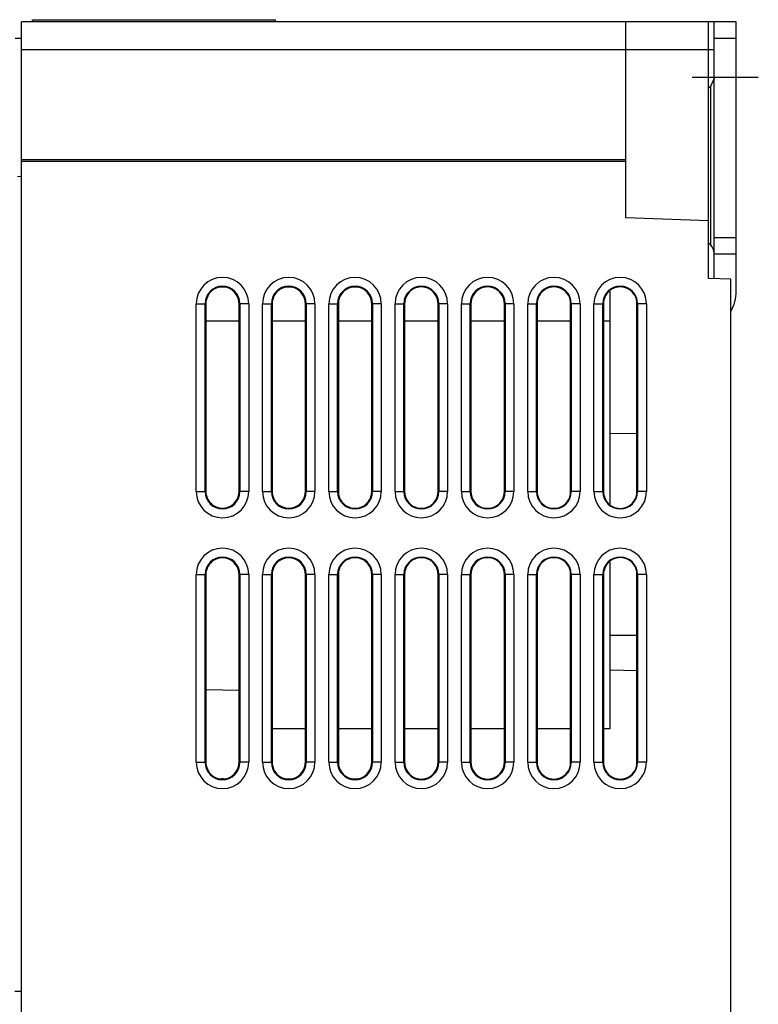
# Model space of a CAD drawing. Header units: millimetres. Extents: x 0 to 1200, y 0 to 1000.
# Tile 26 of 27: x 768 to 835, y 562 to 651. Entities that reach past the tile are written whole.
import ezdxf

# ---------------------------------------------------------------- set-up
doc = ezdxf.new("R2010")
doc.units = ezdxf.units.MM
doc.header["$LTSCALE"] = 66
doc.linetypes.add('CENTER', pattern=[0.6, 0.375, -0.075, 0.075, -0.075])
doc.layers.get('0').update_dxf_attribs({"linetype": 'CONTINUOUS'})
doc.layers.add('002_AXIS', color=7, linetype='CONTINUOUS')
doc.layers.add('00_COMPONENTS', color=7, linetype='CONTINUOUS')

msp = doc.modelspace()

# ---------------------------------------------------------------- linework, layer by layer
at = {"color": 7, "linetype": 'CONTINUOUS'}
for p, q in [((769.225, 651.103), (769.225, 651.303)), ((769.225, 651.303), (791.225, 651.303)), ((791.225, 651.103), (791.225, 651.303))]:
    msp.add_line(p, q, dxfattribs=at)
at = {"layer": '002_AXIS', "color": 7, "linetype": 'CENTER'}
msp.add_line((828.925, 646.103), (834.925, 646.103), dxfattribs=at)
at = {"layer": '00_COMPONENTS', "color": 7, "linetype": 'CONTINUOUS'}
for p, q in [((768.225, 421.103), (768.225, 651.103)), ((832.925, 651.103), (768.225, 651.103)), ((822.925, 633.364), (822.925, 651.103)), ((830.425, 627.882), (830.425, 651.103)), ((832.925, 626.724), (832.925, 651.103)), ((768.225, 649.603), (767.671, 649.588)), ((830.925, 648.589), (830.425, 648.585)), ((822.925, 638.457), (768.225, 638.457)), ((768.225, 637.103), (767.889, 637.094)), ((830.425, 633.103), (822.925, 633.364)), ((830.925, 630.103), (832.925, 630.103)), ((832.425, 627.812), (830.425, 627.882)), ((832.425, 438.393), (832.425, 627.812)), ((821.525, 624.095), (821.525, 626.747)), ((784.921, 625.603), (784.921, 608.603)), ((787.93, 608.603), (787.93, 625.603)), ((790.919, 625.603), (790.919, 608.603)), ((793.932, 608.603), (793.932, 625.603)), ((796.917, 625.603), (796.917, 608.603)), ((799.934, 608.603), (799.934, 625.603)), ((802.914, 625.603), (802.914, 608.603)), ((805.936, 608.603), (805.936, 625.603)), ((808.912, 625.603), (808.912, 608.603)), ((811.939, 608.603), (811.939, 625.603)), ((814.91, 625.603), (814.91, 608.603)), ((817.941, 608.603), (817.941, 625.603)), ((820.907, 625.603), (820.907, 608.603)), ((823.943, 608.603), (823.943, 625.603)), ((784.921, 624.053), (787.93, 624.053)), ((790.919, 624.053), (793.932, 624.053)), ((796.917, 624.053), (799.934, 624.053)), ((802.914, 624.053), (805.936, 624.053)), ((808.912, 624.053), (811.939, 624.053)), ((814.91, 624.053), (817.941, 624.053)), ((820.907, 624.053), (821.525, 624.053)), ((821.525, 607.458), (821.525, 624.053)), ((821.525, 613.888), (823.943, 613.852)), ((821.525, 587.153), (821.525, 602.247)), ((784.921, 601.103), (784.921, 584.103)), ((787.93, 584.103), (787.93, 601.103)), ((790.919, 601.103), (790.919, 584.103)), ((793.932, 584.103), (793.932, 601.103)), ((796.917, 601.103), (796.917, 584.103)), ((799.934, 584.103), (799.934, 601.103)), ((802.914, 601.103), (802.914, 584.103)), ((805.936, 584.103), (805.936, 601.103)), ((808.912, 601.103), (808.912, 584.103)), ((811.939, 584.103), (811.939, 601.103)), ((814.91, 601.103), (814.91, 584.103)), ((817.941, 584.103), (817.941, 601.103)), ((820.907, 601.103), (820.907, 584.103)), ((823.943, 584.103), (823.943, 601.103)), ((823.943, 592.369), (821.525, 592.454)), ((784.921, 590.699), (787.93, 590.621)), ((790.919, 587.153), (793.932, 587.153)), ((796.917, 587.153), (799.934, 587.153)), ((802.914, 587.153), (805.936, 587.153)), ((808.912, 587.153), (811.939, 587.153)), ((814.91, 587.153), (817.941, 587.153)), ((820.907, 587.153), (821.525, 587.153)), ((786.337, 582.635), (786.523, 582.639)), ((768.225, 563.353), (767.646, 563.368))]:
    msp.add_line(p, q, dxfattribs=at)
at = {"layer": '00_COMPONENTS', "color": 3, "linetype": 'CONTINUOUS'}
for p, q in [((830.925, 627.865), (830.925, 651.103)), ((830.925, 646.017), (830.632, 645.31)), ((830.425, 645.103), (830.632, 645.31)), ((830.425, 631.103), (830.632, 630.895))]:
    msp.add_line(p, q, dxfattribs=at)
at = {"layer": '00_COMPONENTS', "color": 9, "linetype": 'CONTINUOUS'}
for p, q in [((832.925, 649.603), (830.925, 649.603)), ((768.225, 648.603), (830.425, 648.603)), ((830.632, 630.895), (830.632, 645.31)), ((822.925, 638.609), (768.225, 638.609)), ((830.925, 631.603), (832.925, 631.603)), ((784.05, 608.603), (784.05, 625.603)), ((784.05, 625.603), (784.921, 625.603)), ((784.849, 608.603), (784.849, 625.603)), ((788.8, 625.603), (787.93, 625.603)), ((788.001, 625.603), (788.001, 608.603)), ((788.8, 625.603), (788.8, 608.603)), ((790.05, 608.603), (790.05, 625.603)), ((790.05, 625.603), (790.919, 625.603)), ((790.849, 608.603), (790.849, 625.603)), ((794.8, 625.603), (793.932, 625.603)), ((794.001, 625.603), (794.001, 608.603)), ((794.8, 625.603), (794.8, 608.603)), ((796.05, 608.603), (796.05, 625.603)), ((796.05, 625.603), (796.917, 625.603)), ((796.849, 608.603), (796.849, 625.603)), ((800.8, 625.603), (799.934, 625.603)), ((800.001, 625.603), (800.001, 608.603)), ((800.8, 625.603), (800.8, 608.603)), ((802.05, 608.603), (802.05, 625.603)), ((802.05, 625.603), (802.914, 625.603)), ((802.849, 608.603), (802.849, 625.603)), ((806.8, 625.603), (805.936, 625.603)), ((806.001, 625.603), (806.001, 608.603)), ((806.8, 625.603), (806.8, 608.603)), ((808.05, 608.603), (808.05, 625.603)), ((808.05, 625.603), (808.912, 625.603)), ((808.849, 608.603), (808.849, 625.603)), ((812.8, 625.603), (811.939, 625.603)), ((812.001, 625.603), (812.001, 608.603)), ((812.8, 625.603), (812.8, 608.603)), ((814.05, 608.603), (814.05, 625.603)), ((814.05, 625.603), (814.91, 625.603)), ((814.849, 608.603), (814.849, 625.603)), ((818.8, 625.603), (817.941, 625.603)), ((818.001, 625.603), (818.001, 608.603)), ((818.8, 625.603), (818.8, 608.603)), ((820.05, 608.603), (820.05, 625.603)), ((820.05, 625.603), (820.907, 625.603)), ((820.849, 608.603), (820.849, 625.603)), ((824.8, 625.603), (823.943, 625.603)), ((824.001, 625.603), (824.001, 608.603)), ((824.8, 625.603), (824.8, 608.603)), ((784.05, 608.603), (784.921, 608.603)), ((788.8, 608.603), (787.93, 608.603)), ((790.05, 608.603), (790.919, 608.603)), ((794.8, 608.603), (793.932, 608.603)), ((796.05, 608.603), (796.917, 608.603)), ((800.8, 608.603), (799.934, 608.603)), ((802.05, 608.603), (802.914, 608.603)), ((806.8, 608.603), (805.936, 608.603)), ((808.05, 608.603), (808.912, 608.603)), ((812.8, 608.603), (811.939, 608.603)), ((814.05, 608.603), (814.91, 608.603)), ((818.8, 608.603), (817.941, 608.603)), ((820.05, 608.603), (820.907, 608.603)), ((824.8, 608.603), (823.943, 608.603)), ((784.05, 584.103), (784.05, 601.103)), ((784.05, 601.103), (784.921, 601.103)), ((784.849, 584.103), (784.849, 601.103)), ((788.8, 601.103), (787.93, 601.103)), ((788.001, 601.103), (788.001, 584.103)), ((788.8, 601.103), (788.8, 584.103)), ((790.05, 584.103), (790.05, 601.103)), ((790.05, 601.103), (790.919, 601.103)), ((790.849, 584.103), (790.849, 601.103)), ((794.8, 601.103), (793.932, 601.103)), ((794.001, 601.103), (794.001, 584.103)), ((794.8, 601.103), (794.8, 584.103)), ((796.05, 584.103), (796.05, 601.103)), ((796.05, 601.103), (796.917, 601.103)), ((796.849, 584.103), (796.849, 601.103)), ((800.8, 601.103), (799.934, 601.103)), ((800.001, 601.103), (800.001, 584.103)), ((800.8, 601.103), (800.8, 584.103)), ((802.05, 584.103), (802.05, 601.103)), ((802.05, 601.103), (802.914, 601.103)), ((802.849, 584.103), (802.849, 601.103)), ((806.8, 601.103), (805.936, 601.103)), ((806.001, 601.103), (806.001, 584.103)), ((806.8, 601.103), (806.8, 584.103)), ((808.05, 584.103), (808.05, 601.103)), ((808.05, 601.103), (808.912, 601.103)), ((808.849, 584.103), (808.849, 601.103)), ((812.8, 601.103), (811.939, 601.103)), ((812.001, 601.103), (812.001, 584.103)), ((812.8, 601.103), (812.8, 584.103)), ((814.05, 584.103), (814.05, 601.103)), ((814.05, 601.103), (814.91, 601.103)), ((814.849, 584.103), (814.849, 601.103)), ((818.8, 601.103), (817.941, 601.103)), ((818.001, 601.103), (818.001, 584.103)), ((818.8, 601.103), (818.8, 584.103)), ((820.05, 584.103), (820.05, 601.103)), ((820.05, 601.103), (820.907, 601.103)), ((820.849, 584.103), (820.849, 601.103)), ((824.8, 601.103), (823.943, 601.103)), ((824.001, 601.103), (824.001, 584.103)), ((824.8, 601.103), (824.8, 584.103)), ((821.525, 595.603), (823.943, 595.603)), ((784.05, 584.103), (784.921, 584.103)), ((788.8, 584.103), (787.93, 584.103)), ((790.05, 584.103), (790.919, 584.103)), ((794.8, 584.103), (793.932, 584.103)), ((796.05, 584.103), (796.917, 584.103)), ((800.8, 584.103), (799.934, 584.103)), ((802.05, 584.103), (802.914, 584.103)), ((806.8, 584.103), (805.936, 584.103)), ((808.05, 584.103), (808.912, 584.103)), ((812.8, 584.103), (811.939, 584.103)), ((814.05, 584.103), (814.91, 584.103)), ((818.8, 584.103), (817.941, 584.103)), ((820.05, 584.103), (820.907, 584.103)), ((824.8, 584.103), (823.943, 584.103))]:
    msp.add_line(p, q, dxfattribs=at)
at = {"layer": '00_COMPONENTS', "color": 3, "linetype": 'CONTINUOUS'}
msp.add_arc((829.925, 630.188), 1, 0, 45, dxfattribs=at)
at = {"layer": '00_COMPONENTS', "color": 9, "linetype": 'CONTINUOUS'}
for centre, radius, start, end in [((786.425, 625.603), 2.375, 0, 180), ((792.425, 625.603), 2.375, 0, 180), ((798.425, 625.603), 2.375, 0, 180), ((804.425, 625.603), 2.375, 0, 180), ((810.425, 625.603), 2.375, 0, 180), ((816.425, 625.603), 2.375, 0, 180), ((822.425, 625.603), 2.375, 0, 180), ((786.425, 625.603), 1.576, 0, 180), ((792.425, 625.603), 1.576, 0, 180), ((798.425, 625.603), 1.576, 0, 180), ((804.425, 625.603), 1.576, 0, 180), ((810.425, 625.603), 1.576, 0, 180), ((816.425, 625.603), 1.576, 0, 180), ((822.425, 625.603), 1.576, 0, 180), ((786.425, 608.603), 2.375, 180, 360), ((786.425, 608.603), 1.576, 180, 360), ((792.425, 608.603), 2.375, 180, 360), ((792.425, 608.603), 1.576, 180, 360), ((798.425, 608.603), 2.375, 180, 360), ((798.425, 608.603), 1.576, 180, 360), ((804.425, 608.603), 2.375, 180, 360), ((804.425, 608.603), 1.576, 180, 360), ((810.425, 608.603), 2.375, 180, 360), ((810.425, 608.603), 1.576, 180, 360), ((816.425, 608.603), 2.375, 180, 360), ((816.425, 608.603), 1.576, 180, 360), ((822.425, 608.603), 2.375, 180, 360), ((822.425, 608.603), 1.576, 180, 360), ((786.425, 601.103), 2.375, 0, 180), ((792.425, 601.103), 2.375, 0, 180), ((798.425, 601.103), 2.375, 0, 180), ((804.425, 601.103), 2.375, 0, 180), ((810.425, 601.103), 2.375, 0, 180), ((816.425, 601.103), 2.375, 0, 180), ((822.425, 601.103), 2.375, 0, 180), ((786.425, 601.103), 1.576, 0, 180), ((792.425, 601.103), 1.576, 0, 180), ((798.425, 601.103), 1.576, 0, 180), ((804.425, 601.103), 1.576, 0, 180), ((810.425, 601.103), 1.576, 0, 180), ((816.425, 601.103), 1.576, 0, 180), ((822.425, 601.103), 1.576, 0, 180), ((786.425, 584.103), 2.375, 180, 360), ((786.425, 584.103), 1.576, 180, 360), ((792.425, 584.103), 2.375, 180, 360), ((792.425, 584.103), 1.576, 180, 360), ((798.425, 584.103), 2.375, 180, 360), ((798.425, 584.103), 1.576, 180, 360), ((804.425, 584.103), 2.375, 180, 360), ((804.425, 584.103), 1.576, 180, 360), ((810.425, 584.103), 2.375, 180, 360), ((810.425, 584.103), 1.576, 180, 360), ((816.425, 584.103), 2.375, 180, 360), ((816.425, 584.103), 1.576, 180, 360), ((822.425, 584.103), 2.375, 180, 360), ((822.425, 584.103), 1.576, 180, 360)]:
    msp.add_arc(centre, radius, start, end, dxfattribs=at)
at = {"layer": '00_COMPONENTS', "color": 7, "linetype": 'CONTINUOUS'}
msp.add_arc((829.425, 626.724), 3.5, 329.17111, 360, dxfattribs=at)
for centre, major_axis, start_param, end_param in [((786.425, 625.603), (1.504, 0), 0, 3.141593), ((792.425, 625.603), (1.507, 0), 0, 3.141593), ((798.425, 625.603), (1.509, 0), 0, 3.141593), ((804.425, 625.603), (1.511, 0), 0, 3.141593), ((810.425, 625.603), (1.513, 0), 0, 3.141593), ((816.425, 625.603), (1.516, 0), 0, 3.141593), ((822.425, 625.603), (1.518, 0), 0, 3.141593), ((786.425, 608.603), (1.504, 0), -3.141593, 0), ((792.425, 608.603), (1.507, 0), -3.141593, 0), ((798.425, 608.603), (1.509, 0), -3.141593, 0), ((804.425, 608.603), (1.511, 0), -3.141593, 0), ((810.425, 608.603), (1.513, 0), -3.141593, 0), ((816.425, 608.603), (1.516, 0), -3.141593, 0), ((822.425, 608.603), (1.518, 0), -3.141593, 0), ((786.425, 601.103), (1.504, 0), 0, 3.141593), ((792.425, 601.103), (1.507, 0), 0, 3.141593), ((798.425, 601.103), (1.509, 0), 0, 3.141593), ((804.425, 601.103), (1.511, 0), 0, 3.141593), ((810.425, 601.103), (1.513, 0), 0, 3.141593), ((816.425, 601.103), (1.516, 0), 0, 3.141593), ((822.425, 601.103), (1.518, 0), 0, 3.141593), ((786.425, 584.103), (1.504, 0), -3.141593, 0), ((792.425, 584.103), (1.507, 0), -3.141593, 0), ((798.425, 584.103), (1.509, 0), -3.141593, 0), ((804.425, 584.103), (1.511, 0), -3.141593, 0), ((810.425, 584.103), (1.513, 0), -3.141593, 0), ((816.425, 584.103), (1.516, 0), -3.141593, 0), ((822.425, 584.103), (1.518, 0), -3.141593, 0)]:
    msp.add_ellipse(centre, major_axis=major_axis, ratio=1, start_param=start_param, end_param=end_param, dxfattribs=at)

doc.saveas('drawing.dxf')
